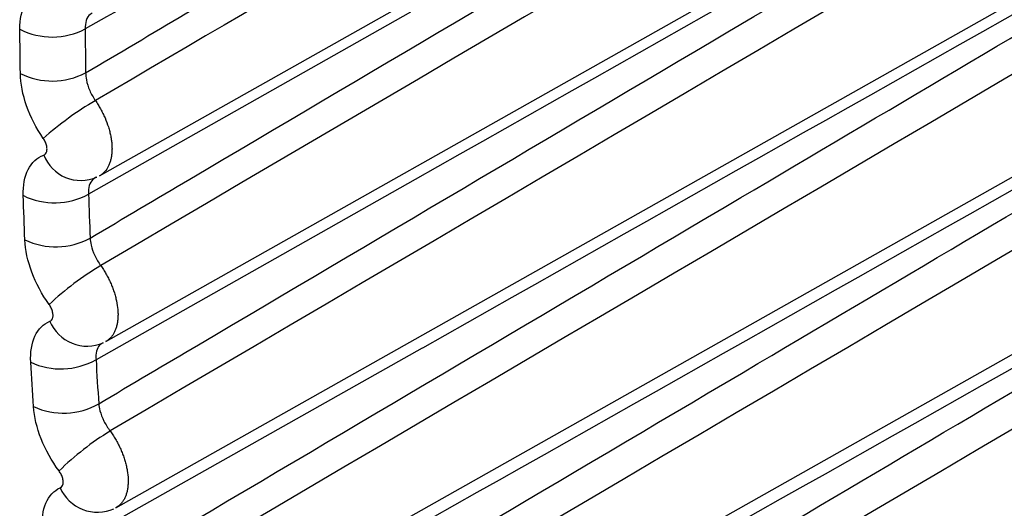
# Model space of a CAD drawing. Header units: millimetres. Extents: x -3.03 to 0.78, y -0.23 to 0.59.
# Tile 129 of 165: x 0.5157 to 0.51997, y 0.34129 to 0.34341. Entities that reach past the tile are written whole.
import ezdxf

# ---------------------------------------------------------------- set-up
doc = ezdxf.new("R2010")
doc.units = ezdxf.units.MM

msp = doc.modelspace()

# ---------------------------------------------------------------- linework, layer by layer
at = {"color": 7, "linetype": 'Continuous', "lineweight": 25}
for p, q in [((0.516051, 0.34273), (0.528708, 0.349857)), ((0.516078, 0.342013), (0.528948, 0.34926)), ((0.516122, 0.341293), (0.529212, 0.348665)), ((0.516184, 0.340573), (0.529435, 0.348035)), ((0.516264, 0.339851), (0.529484, 0.347295))]:
    msp.add_line(p, q, dxfattribs=at)
at = {"color": 9, "linetype": 'Continuous', "lineweight": 25}
for p, q in [((0.517398, 0.343438), (0.516003, 0.342651)), ((0.517418, 0.342714), (0.516036, 0.341934)), ((0.517449, 0.341984), (0.516086, 0.341216))]:
    msp.add_line(p, q, dxfattribs=at)
at = {"color": 7, "linetype": 'Continuous', "lineweight": 25}
for centre, radius, start, end in [((0.515846, 0.343639), 0.0003083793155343, 243.00728, 297.600416), ((0.515846, 0.343449), 0.0003088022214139, 243.302846, 297.815407), ((0.516774, 0.341793), 0.0014638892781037, 120.434136, 131.350993), ((0.51597, 0.342882), 0.0001722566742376, 201.222214, 293.584796), ((0.515856, 0.342923), 0.000309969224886, 244.118671, 298.411538), ((0.515861, 0.342733), 0.0003103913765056, 244.413692, 298.628048), ((0.516739, 0.3412), 0.0013301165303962, 120.888482, 132.958289), ((0.515997, 0.342167), 0.0001744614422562, 202.508211, 293.716913), ((0.515883, 0.342206), 0.0003115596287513, 245.22918, 299.22892), ((0.515894, 0.342015), 0.0003119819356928, 245.52344, 299.446557), ((0.516729, 0.340587), 0.0012155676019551, 121.316579, 134.586209), ((0.516042, 0.341451), 0.0001766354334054, 203.76931, 293.869027)]:
    msp.add_arc(centre, radius, start, end, dxfattribs=at)
msp.add_ellipse((2.639831, 1.528876), major_axis=(2.14181108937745, 1.195953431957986), ratio=0.014532, start_param=3.265147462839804, end_param=3.293165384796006, dxfattribs=at)
for points, knots in [([(0.5286027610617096, 0.3497034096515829), (0.5284548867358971, 0.34961660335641), (0.5283070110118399, 0.3495297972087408), (0.5281591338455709, 0.3494429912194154), (0.5273871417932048, 0.3489898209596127), (0.5266151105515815, 0.3485366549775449), (0.5258430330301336, 0.3480834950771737), (0.5225817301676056, 0.3461693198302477), (0.5193196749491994, 0.3442552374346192), (0.5160558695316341, 0.3423414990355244)], [0.0001912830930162, 0.0001912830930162, 0.0001912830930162, 0.0001912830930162, 0.0008181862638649, 0.0008181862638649, 0.0008181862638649, 0.004090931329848, 0.004090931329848, 0.004090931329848, 0.017915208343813, 0.017915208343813, 0.017915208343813, 0.017915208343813]), ([(0.5288485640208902, 0.3491108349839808), (0.5287006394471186, 0.3490239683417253), (0.5285527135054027, 0.3489371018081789), (0.5284047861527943, 0.3488502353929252), (0.5276276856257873, 0.3483939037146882), (0.5268505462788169, 0.3479375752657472), (0.5260733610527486, 0.3474812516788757), (0.5227489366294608, 0.3455293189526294), (0.5194237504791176, 0.34357746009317), (0.5160967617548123, 0.3416259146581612)], [0.0001965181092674, 0.0001965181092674, 0.0001965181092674, 0.0001965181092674, 0.0008237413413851, 0.0008237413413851, 0.0008237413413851, 0.0041187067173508, 0.0041187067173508, 0.0041187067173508, 0.0182129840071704, 0.0182129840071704, 0.0182129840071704, 0.0182129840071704]), ([(0.5291180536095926, 0.3485203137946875), (0.5289698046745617, 0.3484332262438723), (0.5288215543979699, 0.348346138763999), (0.52867330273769, 0.3482590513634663), (0.527890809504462, 0.3477993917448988), (0.5271082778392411, 0.3473397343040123), (0.5263257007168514, 0.3468800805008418), (0.5229367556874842, 0.3448895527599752), (0.5195470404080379, 0.3428990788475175), (0.5161554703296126, 0.3409088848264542)], [0.0002008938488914, 0.0002008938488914, 0.0002008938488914, 0.0002008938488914, 0.0008296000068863, 0.0008296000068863, 0.0008296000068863, 0.0041480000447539, 0.0041480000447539, 0.0041480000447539, 0.0185183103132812, 0.0185183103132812, 0.0185183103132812, 0.0185183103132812]), ([(0.529383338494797, 0.3479156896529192), (0.5292217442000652, 0.3478207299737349), (0.5290601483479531, 0.3477257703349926), (0.528898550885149, 0.3476308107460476), (0.5281119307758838, 0.3471685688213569), (0.527325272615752, 0.3467063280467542), (0.5265385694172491, 0.3462440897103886), (0.5231041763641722, 0.3442261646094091), (0.5196690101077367, 0.3422082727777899), (0.5162319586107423, 0.3401906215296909)], [0.0001486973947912, 0.0001486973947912, 0.0001486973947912, 0.0001486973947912, 0.0008341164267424, 0.0008341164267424, 0.0008341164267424, 0.0041705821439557, 0.0041705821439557, 0.0041705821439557, 0.0187360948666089, 0.0187360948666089, 0.0187360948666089, 0.0187360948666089]), ([(0.5294377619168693, 0.3471757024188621), (0.5292761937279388, 0.3470807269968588), (0.529114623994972, 0.3469857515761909), (0.5289530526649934, 0.3468907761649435), (0.5281665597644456, 0.3464284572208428), (0.5273800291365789, 0.3459661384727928), (0.52659345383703, 0.3455038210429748), (0.5231721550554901, 0.3434929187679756), (0.5197500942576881, 0.341482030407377), (0.5163261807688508, 0.3394713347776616)], [0.0001486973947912, 0.0001486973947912, 0.0001486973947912, 0.0001486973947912, 0.0008341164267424, 0.0008341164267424, 0.0008341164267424, 0.0041705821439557, 0.0041705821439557, 0.0041705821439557, 0.0186829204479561, 0.0186829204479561, 0.0186829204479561, 0.0186829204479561]), ([(0.516009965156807, 0.3424605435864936), (0.5161538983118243, 0.3425455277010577), (0.5162978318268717, 0.3426305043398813), (0.5164417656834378, 0.3427154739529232), (0.5172060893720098, 0.343166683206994), (0.5179704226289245, 0.3436176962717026), (0.5187347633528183, 0.3440685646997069), (0.519909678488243, 0.3447616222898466), (0.5210846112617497, 0.3454543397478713), (0.5222595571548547, 0.3461468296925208), (0.5224854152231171, 0.3462799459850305), (0.5227112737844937, 0.3464130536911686), (0.52293713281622, 0.3465461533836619), (0.5232305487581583, 0.3467190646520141), (0.5235239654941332, 0.3468919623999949), (0.5238173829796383, 0.3470648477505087)], [0.0002001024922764, 0.0002001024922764, 0.0002001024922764, 0.0002001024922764, 0.0008109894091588, 0.0008109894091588, 0.0008109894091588, 0.0040549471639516, 0.0040549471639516, 0.0040549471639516, 0.009041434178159, 0.009041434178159, 0.009041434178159, 0.0099999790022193, 0.0099999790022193, 0.0099999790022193, 0.0112452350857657, 0.0112452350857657, 0.0112452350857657, 0.0112452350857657]), ([(0.5295028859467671, 0.3464307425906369), (0.5293413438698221, 0.3463357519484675), (0.5291798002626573, 0.3462407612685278), (0.5290182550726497, 0.3461457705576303), (0.5282318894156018, 0.3456833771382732), (0.5274454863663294, 0.3452209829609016), (0.5266590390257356, 0.3447585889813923), (0.5232531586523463, 0.3427560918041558), (0.5198465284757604, 0.3407535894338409), (0.516438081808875, 0.338751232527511)], [0.0001486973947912, 0.0001486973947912, 0.0001486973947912, 0.0001486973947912, 0.0008341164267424, 0.0008341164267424, 0.0008341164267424, 0.0041705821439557, 0.0041705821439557, 0.0041705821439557, 0.0186198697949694, 0.0186198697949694, 0.0186198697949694, 0.0186198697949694]), ([(0.5160472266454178, 0.3417436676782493), (0.5161911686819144, 0.3418286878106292), (0.5163351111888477, 0.3419137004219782), (0.5164790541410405, 0.3419987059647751), (0.5172435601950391, 0.342450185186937), (0.518008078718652, 0.3429014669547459), (0.5187726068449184, 0.3433526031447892), (0.519982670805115, 0.344066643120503), (0.5211927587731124, 0.3447803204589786), (0.5224028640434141, 0.3454937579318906), (0.5226293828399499, 0.3456273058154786), (0.5228559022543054, 0.3457608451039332), (0.5230824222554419, 0.3458943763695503), (0.5233345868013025, 0.3460430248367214), (0.5235867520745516, 0.3461916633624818), (0.523838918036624, 0.3463402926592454)], [0.0002002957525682, 0.0002002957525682, 0.0002002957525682, 0.0002002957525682, 0.000811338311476, 0.000811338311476, 0.000811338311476, 0.0040566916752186, 0.0040566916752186, 0.0040566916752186, 0.0091933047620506, 0.0091933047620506, 0.0091933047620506, 0.0101548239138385, 0.0101548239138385, 0.0101548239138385, 0.0112251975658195, 0.0112251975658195, 0.0112251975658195, 0.0112251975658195]), ([(0.5238389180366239, 0.3463402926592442), (0.5237686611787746, 0.3463005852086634), (0.5236984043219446, 0.346260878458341), (0.5236281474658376, 0.3462211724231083), (0.5215582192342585, 0.34505134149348), (0.5194882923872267, 0.3438820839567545), (0.5174183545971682, 0.3427140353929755)], [0.0051886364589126, 0.0051886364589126, 0.0051886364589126, 0.0051886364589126, 0.0054865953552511, 0.0054865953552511, 0.0054865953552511, 0.0142651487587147, 0.0142651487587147, 0.0142651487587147, 0.0142651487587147]), ([(0.5159905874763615, 0.3431757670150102), (0.5161345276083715, 0.3432607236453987), (0.5162784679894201, 0.3433456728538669), (0.5164224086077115, 0.3434306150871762), (0.5171867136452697, 0.343881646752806), (0.5179510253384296, 0.3443324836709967), (0.5187153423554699, 0.3447831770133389), (0.5195020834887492, 0.3452470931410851), (0.5202888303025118, 0.3457108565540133), (0.5210755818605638, 0.3461745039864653)], [0.0002000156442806, 0.0002000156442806, 0.0002000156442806, 0.0002000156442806, 0.0008108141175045, 0.0008108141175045, 0.0008108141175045, 0.0040540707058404, 0.0040540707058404, 0.0040540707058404, 0.0073924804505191, 0.0073924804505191, 0.0073924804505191, 0.0073924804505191]), ([(0.5207725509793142, 0.3460680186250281), (0.520552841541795, 0.3459438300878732), (0.520333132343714, 0.3458196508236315), (0.5201134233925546, 0.3456954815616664), (0.5192345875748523, 0.3451988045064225), (0.5183557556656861, 0.3447022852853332), (0.5174769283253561, 0.3442059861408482), (0.5169807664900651, 0.3439257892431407), (0.5164846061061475, 0.3436456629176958), (0.515988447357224, 0.3433656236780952)], [0, 0, 0, 0, 0.0009321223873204, 0.0009321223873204, 0.0009321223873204, 0.0046606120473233, 0.0046606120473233, 0.0046606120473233, 0.0067656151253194, 0.0067656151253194, 0.0067656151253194, 0.0067656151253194]), ([(0.5295198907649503, 0.3456921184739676), (0.527589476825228, 0.3446020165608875), (0.5256590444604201, 0.3435122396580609), (0.5237285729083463, 0.3424230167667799), (0.5234955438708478, 0.3422915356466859), (0.5232625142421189, 0.3421600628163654), (0.5230294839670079, 0.342028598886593), (0.5220973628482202, 0.3415027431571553), (0.5211652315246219, 0.3409770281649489), (0.5202330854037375, 0.3404515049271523), (0.518977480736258, 0.3397436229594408), (0.5177218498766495, 0.3390360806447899), (0.516466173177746, 0.3383290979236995)], [0.0001500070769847, 0.0001500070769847, 0.0001500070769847, 0.0001500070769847, 0.0083299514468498, 0.0083299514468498, 0.0083299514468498, 0.0093173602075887, 0.0093173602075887, 0.0093173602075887, 0.0132669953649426, 0.0132669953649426, 0.0132669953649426, 0.0185871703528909, 0.0185871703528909, 0.0185871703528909, 0.0185871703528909]), ([(0.5161023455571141, 0.3410253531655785), (0.5162463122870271, 0.3411104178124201), (0.5163902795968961, 0.3411954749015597), (0.5165342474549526, 0.3412805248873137), (0.5172990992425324, 0.3417323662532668), (0.5180639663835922, 0.3421840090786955), (0.5188288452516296, 0.342635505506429), (0.5200747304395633, 0.3433709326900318), (0.5213206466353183, 0.3441059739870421), (0.5225665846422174, 0.3448407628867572), (0.5227938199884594, 0.3449747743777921), (0.5230210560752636, 0.3451087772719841), (0.5232482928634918, 0.3452427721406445), (0.5234559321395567, 0.3453652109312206), (0.5236635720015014, 0.3454876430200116), (0.5238712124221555, 0.3456100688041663)], [0.000200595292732, 0.000200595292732, 0.000200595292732, 0.000200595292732, 0.0008118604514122, 0.0008118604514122, 0.0008118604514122, 0.0040593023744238, 0.0040593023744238, 0.0040593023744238, 0.0093489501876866, 0.0093489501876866, 0.0093489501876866, 0.0103136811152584, 0.0103136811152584, 0.0103136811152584, 0.011195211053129, 0.011195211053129, 0.011195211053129, 0.011195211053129]), ([(0.5238712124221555, 0.3456100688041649), (0.5238009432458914, 0.3455703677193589), (0.5237306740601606, 0.3455306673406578), (0.5236604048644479, 0.3454909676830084), (0.5215901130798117, 0.3443213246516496), (0.5195198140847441, 0.3431522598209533), (0.5174494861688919, 0.3419844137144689)], [0.0051886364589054, 0.0051886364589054, 0.0051886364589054, 0.0051886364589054, 0.0054865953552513, 0.0054865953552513, 0.0054865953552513, 0.0142651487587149, 0.0142651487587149, 0.0142651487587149, 0.0142651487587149]), ([(0.5161752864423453, 0.340305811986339), (0.5163192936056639, 0.3403909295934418), (0.5164633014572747, 0.3404760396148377), (0.5166073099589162, 0.3405611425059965), (0.5173726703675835, 0.3410134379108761), (0.5181380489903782, 0.3414655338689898), (0.518903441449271, 0.3419174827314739), (0.5201782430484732, 0.3426702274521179), (0.521453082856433, 0.3434225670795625), (0.5227279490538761, 0.344174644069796), (0.5229558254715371, 0.3443090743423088), (0.5231837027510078, 0.344443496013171), (0.523411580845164, 0.3445779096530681), (0.5235791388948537, 0.3446767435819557), (0.5237466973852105, 0.3447755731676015), (0.5239142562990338, 0.3448743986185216)], [0.0002010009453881, 0.0002010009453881, 0.0002010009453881, 0.0002010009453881, 0.0008125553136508, 0.0008125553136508, 0.0008125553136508, 0.0040627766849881, 0.0040627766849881, 0.0040627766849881, 0.0094761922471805, 0.0094761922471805, 0.0094761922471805, 0.0104438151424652, 0.0104438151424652, 0.0104438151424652, 0.0111553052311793, 0.0111553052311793, 0.0111553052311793, 0.0111553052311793]), ([(0.5239142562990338, 0.3448743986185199), (0.5238439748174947, 0.3448347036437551), (0.5237736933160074, 0.3447950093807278), (0.5237034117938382, 0.3447553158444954), (0.5216327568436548, 0.3435858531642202), (0.519562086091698, 0.3424169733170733), (0.517491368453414, 0.3412493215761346)], [0.0051886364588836, 0.0051886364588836, 0.0051886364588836, 0.0051886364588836, 0.0054865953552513, 0.0054865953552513, 0.0054865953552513, 0.0142651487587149, 0.0142651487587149, 0.0142651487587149, 0.0142651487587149]), ([(0.5162660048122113, 0.3395852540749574), (0.5164100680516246, 0.3396704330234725), (0.5165541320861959, 0.3397556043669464), (0.5166981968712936, 0.3398407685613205), (0.5174642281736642, 0.3402936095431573), (0.5182302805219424, 0.3407462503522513), (0.5189963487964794, 0.3411987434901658), (0.5202641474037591, 0.3419475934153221), (0.5215319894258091, 0.3426960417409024), (0.5227998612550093, 0.3434442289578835), (0.5230278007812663, 0.3435787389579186), (0.5232557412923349, 0.3437132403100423), (0.5234836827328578, 0.3438477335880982), (0.5236451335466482, 0.3439429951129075), (0.5238065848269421, 0.3440382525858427), (0.5239680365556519, 0.3441335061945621)], [0.0002015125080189, 0.0002015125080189, 0.0002015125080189, 0.0002015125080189, 0.0008134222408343, 0.0008134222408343, 0.0008134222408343, 0.0040671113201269, 0.0040671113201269, 0.0040671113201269, 0.0094517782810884, 0.0094517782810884, 0.0094517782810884, 0.0104198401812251, 0.0104198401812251, 0.0104198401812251, 0.0111055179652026, 0.0111055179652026, 0.0111055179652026, 0.0111055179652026]), ([(0.523968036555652, 0.3441335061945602), (0.5238977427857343, 0.3440938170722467), (0.5238274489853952, 0.3440541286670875), (0.5237571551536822, 0.3440144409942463), (0.5216861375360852, 0.3428451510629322), (0.5196150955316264, 0.3416764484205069), (0.5175439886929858, 0.3405089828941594)], [0.0051886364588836, 0.0051886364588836, 0.0051886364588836, 0.0051886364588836, 0.0054865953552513, 0.0054865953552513, 0.0054865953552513, 0.0142651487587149, 0.0142651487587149, 0.0142651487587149, 0.0142651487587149]), ([(0.5163744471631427, 0.3388638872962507), (0.5165185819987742, 0.3389491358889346), (0.5166627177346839, 0.3390343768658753), (0.5168068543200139, 0.3391196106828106), (0.5175737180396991, 0.3395730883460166), (0.5183406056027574, 0.3400263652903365), (0.5191075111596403, 0.3404794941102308), (0.5203669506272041, 0.3412236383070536), (0.5216264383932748, 0.3419673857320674), (0.5228859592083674, 0.342710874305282), (0.523113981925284, 0.342845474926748), (0.5233420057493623, 0.3429800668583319), (0.5235700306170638, 0.3431146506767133), (0.5237241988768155, 0.3432056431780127), (0.5238783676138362, 0.3432966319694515), (0.5240325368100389, 0.3433876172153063)], [0.0002021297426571, 0.0002021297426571, 0.0002021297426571, 0.0002021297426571, 0.0008144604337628, 0.0008144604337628, 0.0008144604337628, 0.0040723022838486, 0.0040723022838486, 0.0040723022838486, 0.009422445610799, 0.009422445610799, 0.009422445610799, 0.0103910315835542, 0.0103910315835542, 0.0103910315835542, 0.0110458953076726, 0.0110458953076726, 0.0110458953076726, 0.0110458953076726]), ([(0.524032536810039, 0.3433876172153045), (0.5239622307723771, 0.3433479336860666), (0.5238919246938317, 0.3433082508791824), (0.5238216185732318, 0.3432685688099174), (0.5217502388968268, 0.3420994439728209), (0.5196788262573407, 0.3409309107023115), (0.5176073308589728, 0.3397636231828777)], [0.0051886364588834, 0.0051886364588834, 0.0051886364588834, 0.0051886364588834, 0.0054865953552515, 0.0054865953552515, 0.0054865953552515, 0.0142651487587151, 0.0142651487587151, 0.0142651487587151, 0.0142651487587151]), ([(0.5159905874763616, 0.3431757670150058), (0.5159906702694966, 0.3431660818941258), (0.5159917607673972, 0.3431557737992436), (0.5159938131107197, 0.3431452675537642), (0.5159967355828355, 0.3431303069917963), (0.5160017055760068, 0.3431145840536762), (0.5160083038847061, 0.3430993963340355), (0.5160149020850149, 0.3430842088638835), (0.5160233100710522, 0.3430691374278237), (0.5160328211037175, 0.3430554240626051)], [0, 0, 0, 0, 3.53706061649e-05, 3.53706061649e-05, 3.53706061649e-05, 8.61061153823e-05, 8.61061153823e-05, 8.61061153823e-05, 0.0001368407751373, 0.0001368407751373, 0.0001368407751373, 0.0001368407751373]), ([(0.5158089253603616, 0.3428195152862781), (0.5158101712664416, 0.3428199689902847), (0.5158113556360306, 0.3428205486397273), (0.5158124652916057, 0.3428212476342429), (0.5158155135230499, 0.3428231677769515), (0.5158180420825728, 0.3428260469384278), (0.5158198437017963, 0.3428296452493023), (0.5158216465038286, 0.3428332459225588), (0.515822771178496, 0.342837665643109), (0.515823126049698, 0.3428425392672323), (0.5158234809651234, 0.342847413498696), (0.515823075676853, 0.342852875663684), (0.5158219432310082, 0.3428584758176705), (0.5158208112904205, 0.3428640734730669), (0.515818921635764, 0.3428699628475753), (0.5158164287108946, 0.3428756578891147), (0.5158139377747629, 0.342881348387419), (0.5158107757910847, 0.3428870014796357), (0.5158072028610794, 0.3428921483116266)], [0, 0, 0, 0, 6.8851976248e-06, 6.8851976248e-06, 6.8851976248e-06, 2.60350080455e-05, 2.60350080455e-05, 2.60350080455e-05, 4.51970150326e-05, 4.51970150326e-05, 4.51970150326e-05, 6.43613062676e-05, 6.43613062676e-05, 6.43613062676e-05, 8.35172670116e-05, 8.35172670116e-05, 8.35172670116e-05, 0.000102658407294, 0.000102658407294, 0.000102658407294, 0.000102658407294]), ([(0.5160384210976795, 0.3427240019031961), (0.5160321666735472, 0.3427217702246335), (0.5160265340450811, 0.342718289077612), (0.5160217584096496, 0.3427137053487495), (0.5160149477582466, 0.3427071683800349), (0.5160097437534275, 0.3426982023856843), (0.5160065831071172, 0.3426875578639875), (0.5160034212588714, 0.3426769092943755), (0.516002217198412, 0.342664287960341), (0.5160030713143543, 0.3426507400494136)], [0, 0, 0, 0, 3.5367227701e-05, 3.5367227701e-05, 3.5367227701e-05, 8.61751673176e-05, 8.61751673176e-05, 8.61751673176e-05, 0.0001370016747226, 0.0001370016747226, 0.0001370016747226, 0.0001370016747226]), ([(0.5160099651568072, 0.3424605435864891), (0.5160104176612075, 0.3424509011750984), (0.5160118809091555, 0.3424406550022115), (0.5160142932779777, 0.3424302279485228), (0.5160177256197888, 0.3424153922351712), (0.5160231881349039, 0.3423998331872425), (0.5160302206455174, 0.3423848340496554), (0.516037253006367, 0.342369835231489), (0.5160460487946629, 0.3423549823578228), (0.5160558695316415, 0.3423414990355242)], [0, 0, 0, 0, 3.5404114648e-05, 3.5404114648e-05, 3.5404114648e-05, 8.61456063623e-05, 8.61456063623e-05, 8.61456063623e-05, 0.0001368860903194, 0.0001368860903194, 0.0001368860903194, 0.0001368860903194]), ([(0.5158358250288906, 0.3421004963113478), (0.5158370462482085, 0.3421009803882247), (0.5158382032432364, 0.3421015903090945), (0.5158392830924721, 0.3421023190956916), (0.5158422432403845, 0.3421043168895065), (0.5158446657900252, 0.3421072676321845), (0.5158463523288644, 0.3421109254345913), (0.5158480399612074, 0.3421145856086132), (0.5158490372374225, 0.3421190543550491), (0.515849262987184, 0.3421239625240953), (0.5158494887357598, 0.3421288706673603), (0.5158489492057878, 0.3421343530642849), (0.5158476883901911, 0.3421399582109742), (0.5158464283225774, 0.342145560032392), (0.515844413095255, 0.342151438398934), (0.5158418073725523, 0.3421571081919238), (0.5158392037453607, 0.3421627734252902), (0.5158359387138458, 0.3421683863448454), (0.515832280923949, 0.3421734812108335)], [0, 0, 0, 0, 6.9170385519e-06, 6.9170385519e-06, 6.9170385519e-06, 2.61150389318e-05, 2.61150389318e-05, 2.61150389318e-05, 4.53250812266e-05, 4.53250812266e-05, 4.53250812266e-05, 6.45348744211e-05, 6.45348744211e-05, 6.45348744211e-05, 8.37334760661e-05, 8.37334760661e-05, 8.37334760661e-05, 0.00010291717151, 0.00010291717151, 0.00010291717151, 0.00010291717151]), ([(0.516067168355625, 0.3420075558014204), (0.5160611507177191, 0.3420052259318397), (0.5160557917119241, 0.342001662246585), (0.5160513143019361, 0.3419970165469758), (0.5160449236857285, 0.3419903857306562), (0.5160402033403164, 0.3419813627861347), (0.5160375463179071, 0.341970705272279), (0.5160348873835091, 0.3419600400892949), (0.5160342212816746, 0.3419474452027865), (0.516035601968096, 0.3419339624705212)], [0, 0, 0, 0, 3.54022209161e-05, 3.54022209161e-05, 3.54022209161e-05, 8.63020627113e-05, 8.63020627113e-05, 8.63020627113e-05, 0.0001372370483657, 0.0001372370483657, 0.0001372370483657, 0.0001372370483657]), ([(0.516047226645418, 0.3417436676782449), (0.5160480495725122, 0.3417340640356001), (0.5160498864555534, 0.3417238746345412), (0.5160526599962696, 0.3417135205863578), (0.5160565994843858, 0.34169881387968), (0.5160625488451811, 0.3416834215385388), (0.5160700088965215, 0.341668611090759), (0.5160774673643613, 0.3416538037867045), (0.5160866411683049, 0.341639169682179), (0.5160967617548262, 0.3416259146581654)], [0, 0, 0, 0, 3.54884201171e-05, 3.54884201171e-05, 3.54884201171e-05, 8.62623391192e-05, 8.62623391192e-05, 8.62623391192e-05, 0.0001370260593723, 0.0001370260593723, 0.0001370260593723, 0.0001370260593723]), ([(0.5158806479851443, 0.341379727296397), (0.5158818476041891, 0.3413802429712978), (0.515882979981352, 0.3413808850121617), (0.515884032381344, 0.3413816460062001), (0.5158869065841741, 0.3413837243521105), (0.5158892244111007, 0.3413867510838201), (0.5158907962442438, 0.3413904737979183), (0.5158923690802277, 0.3413941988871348), (0.5158932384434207, 0.3413987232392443), (0.5158933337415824, 0.3414036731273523), (0.5158934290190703, 0.3414086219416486), (0.5158927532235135, 0.341414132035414), (0.5158913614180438, 0.3414197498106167), (0.5158899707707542, 0.3414253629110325), (0.5158878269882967, 0.3414312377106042), (0.5158851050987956, 0.3414368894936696), (0.5158823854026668, 0.3414425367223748), (0.5158790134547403, 0.3414481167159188), (0.5158752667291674, 0.3414531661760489)], [0, 0, 0, 0, 6.9728194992e-06, 6.9728194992e-06, 6.9728194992e-06, 2.62536630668e-05, 2.62536630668e-05, 2.62536630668e-05, 4.55463407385e-05, 4.55463407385e-05, 4.55463407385e-05, 6.48345943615e-05, 6.48345943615e-05, 6.48345943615e-05, 8.41069654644e-05, 8.41069654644e-05, 8.41069654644e-05, 0.0001033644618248, 0.0001033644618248, 0.0001033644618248, 0.0001033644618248])]:
    msp.add_open_spline(points, degree=3, knots=knots, dxfattribs=at)
for points in [[(0.5211272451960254, 0.3460424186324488), (0.5194294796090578, 0.3450466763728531), (0.517731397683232, 0.3440509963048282), (0.5160328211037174, 0.3430554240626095)], [(0.515705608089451, 0.3433641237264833), (0.5157049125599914, 0.3434519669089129), (0.515740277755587, 0.3435166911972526), (0.5157999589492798, 0.3435365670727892)], [(0.5157077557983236, 0.3431730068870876), (0.5157068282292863, 0.3432367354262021), (0.5157061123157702, 0.343300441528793), (0.515705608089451, 0.3433641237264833)], [(0.515988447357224, 0.3433656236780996), (0.5159889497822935, 0.3433023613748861), (0.5159896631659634, 0.3432390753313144), (0.5159905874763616, 0.3431757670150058)], [(0.5158072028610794, 0.3428921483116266), (0.5157463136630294, 0.3429798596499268), (0.5157090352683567, 0.3430851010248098), (0.5157077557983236, 0.3431730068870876)], [(0.5157202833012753, 0.3426444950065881), (0.5157173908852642, 0.3427325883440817), (0.5157506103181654, 0.3427982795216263), (0.515808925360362, 0.3428195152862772)], [(0.5157272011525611, 0.3424530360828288), (0.5157246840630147, 0.3425168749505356), (0.5157223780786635, 0.3425806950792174), (0.5157202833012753, 0.3426444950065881)], [(0.5160030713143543, 0.3426507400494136), (0.5160051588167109, 0.3425873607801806), (0.5160074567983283, 0.3425239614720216), (0.5160099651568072, 0.3424605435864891)], [(0.515832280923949, 0.3421734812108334), (0.5157700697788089, 0.3422601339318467), (0.515730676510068, 0.3423648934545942), (0.5157272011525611, 0.3424530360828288)], [(0.5157529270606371, 0.3419229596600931), (0.5157478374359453, 0.3420112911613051), (0.5157788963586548, 0.3420779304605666), (0.5158358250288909, 0.3421004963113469)], [(0.5157645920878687, 0.341731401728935), (0.5157604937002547, 0.3417952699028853), (0.5157566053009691, 0.3418591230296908), (0.5157529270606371, 0.3419229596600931)], [(0.516035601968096, 0.3419339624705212), (0.5160392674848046, 0.3418705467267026), (0.5160431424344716, 0.3418071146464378), (0.516047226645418, 0.3417436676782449)], [(0.5158752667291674, 0.3414531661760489), (0.5158117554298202, 0.3415387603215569), (0.5157702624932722, 0.3416430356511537), (0.5157645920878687, 0.341731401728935)], [(0.515803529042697, 0.3411997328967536), (0.5157962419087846, 0.341288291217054), (0.5158251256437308, 0.3413558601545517), (0.5158806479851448, 0.3413797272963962)]]:
    msp.add_open_spline(points, degree=3, dxfattribs=at)
at = {"color": 9, "linetype": 'Continuous', "lineweight": 25}
for points, knots in [([(0.5160193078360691, 0.343433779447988), (0.5160161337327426, 0.3434321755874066), (0.5160043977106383, 0.3434262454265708), (0.515991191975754, 0.3434043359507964), (0.515989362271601, 0.3433785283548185), (0.515988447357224, 0.3433656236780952)], [0, 0, 0, 0, 0.1563666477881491, 0.5781545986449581, 0.9999999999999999, 0.9999999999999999, 0.9999999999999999, 0.9999999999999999]), ([(0.5160328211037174, 0.3430554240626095), (0.5160367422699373, 0.3430495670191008), (0.5160446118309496, 0.3430378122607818), (0.5160554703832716, 0.3430192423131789), (0.5160655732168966, 0.3430000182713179), (0.5160775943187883, 0.3429740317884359), (0.516087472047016, 0.3429476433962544), (0.5160949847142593, 0.3429214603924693), (0.5160994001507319, 0.3429020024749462), (0.5161025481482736, 0.3428829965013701), (0.5161044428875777, 0.3428645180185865), (0.5161050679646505, 0.3428464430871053), (0.5161043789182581, 0.3428291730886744), (0.5161024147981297, 0.3428128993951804), (0.5160992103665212, 0.3427976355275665), (0.5160947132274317, 0.3427832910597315), (0.5160889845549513, 0.3427702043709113), (0.5160798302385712, 0.3427545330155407), (0.516068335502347, 0.3427417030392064), (0.5160572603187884, 0.3427332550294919), (0.5160523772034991, 0.3427306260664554), (0.5160512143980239, 0.3427300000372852)], [0, 0, 0, 0, 0.0483538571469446, 0.0970434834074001, 0.1467921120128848, 0.1969066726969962, 0.2942163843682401, 0.343609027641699, 0.3937217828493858, 0.4420741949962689, 0.4907623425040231, 0.5405093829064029, 0.5906223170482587, 0.6389751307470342, 0.6876636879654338, 0.7374111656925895, 0.7875245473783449, 0.8358768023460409, 0.9342241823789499, 0.9843369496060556, 0.9999999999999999, 0.9999999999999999, 0.9999999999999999, 0.9999999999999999]), ([(0.5160558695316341, 0.3423414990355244), (0.5160598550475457, 0.3423356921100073), (0.5160678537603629, 0.3423240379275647), (0.5160789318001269, 0.3423055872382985), (0.5160892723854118, 0.3422864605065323), (0.5160985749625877, 0.3422669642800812), (0.5161067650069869, 0.3422473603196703), (0.516113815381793, 0.3422277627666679), (0.5161197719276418, 0.3422080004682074), (0.5161260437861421, 0.3421820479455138), (0.5161298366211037, 0.3421567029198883), (0.5161310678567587, 0.3421325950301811), (0.5161306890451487, 0.3421152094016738), (0.5161290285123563, 0.3420987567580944), (0.516126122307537, 0.3420832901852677), (0.5161219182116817, 0.3420687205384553), (0.5161164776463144, 0.3420553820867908), (0.5161098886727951, 0.3420434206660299), (0.5161022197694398, 0.3420327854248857), (0.5160932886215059, 0.3420236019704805), (0.5160850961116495, 0.3420166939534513), (0.5160793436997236, 0.3420138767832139), (0.5160773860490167, 0.3420129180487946)], [0, 0, 0, 0, 0.0478614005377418, 0.0960552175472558, 0.1452974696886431, 0.1949020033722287, 0.2429315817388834, 0.2912971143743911, 0.3401829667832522, 0.389781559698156, 0.4860992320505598, 0.5349884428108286, 0.584590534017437, 0.632453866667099, 0.680649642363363, 0.7298939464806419, 0.7795005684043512, 0.827363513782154, 0.8755588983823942, 0.9248028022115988, 0.9744090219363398, 1, 1, 1, 1]), ([(0.5160967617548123, 0.3416259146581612), (0.516100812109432, 0.3416201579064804), (0.5161089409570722, 0.3416086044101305), (0.5161202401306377, 0.3415902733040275), (0.5161308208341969, 0.3415712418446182), (0.5161403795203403, 0.3415518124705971), (0.5161488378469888, 0.3415322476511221), (0.5161561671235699, 0.3415126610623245), (0.5161624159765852, 0.3414928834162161), (0.5161674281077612, 0.3414733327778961), (0.5161724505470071, 0.3414477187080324), (0.516174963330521, 0.341422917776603), (0.5161748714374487, 0.3413995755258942), (0.5161735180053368, 0.3413829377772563), (0.5161709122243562, 0.3413672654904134), (0.5161670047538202, 0.3413524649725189), (0.5161618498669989, 0.3413388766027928), (0.5161555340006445, 0.3413266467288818), (0.5161481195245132, 0.3413157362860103), (0.5161394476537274, 0.3413062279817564), (0.516130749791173, 0.3412985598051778), (0.5161243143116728, 0.3412952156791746), (0.516121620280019, 0.341293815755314)], [0, 0, 0, 0, 0.0473787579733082, 0.0950866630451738, 0.143832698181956, 0.1929374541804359, 0.2404769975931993, 0.2883490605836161, 0.3367361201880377, 0.3858286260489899, 0.4332056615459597, 0.5295700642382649, 0.5786727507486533, 0.6260612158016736, 0.6737789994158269, 0.7225354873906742, 0.7716509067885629, 0.8190404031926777, 0.8667592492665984, 0.9155169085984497, 0.964633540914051, 1, 1, 1, 1])]:
    msp.add_open_spline(points, degree=3, knots=knots, dxfattribs=at)

doc.saveas('drawing.dxf')
